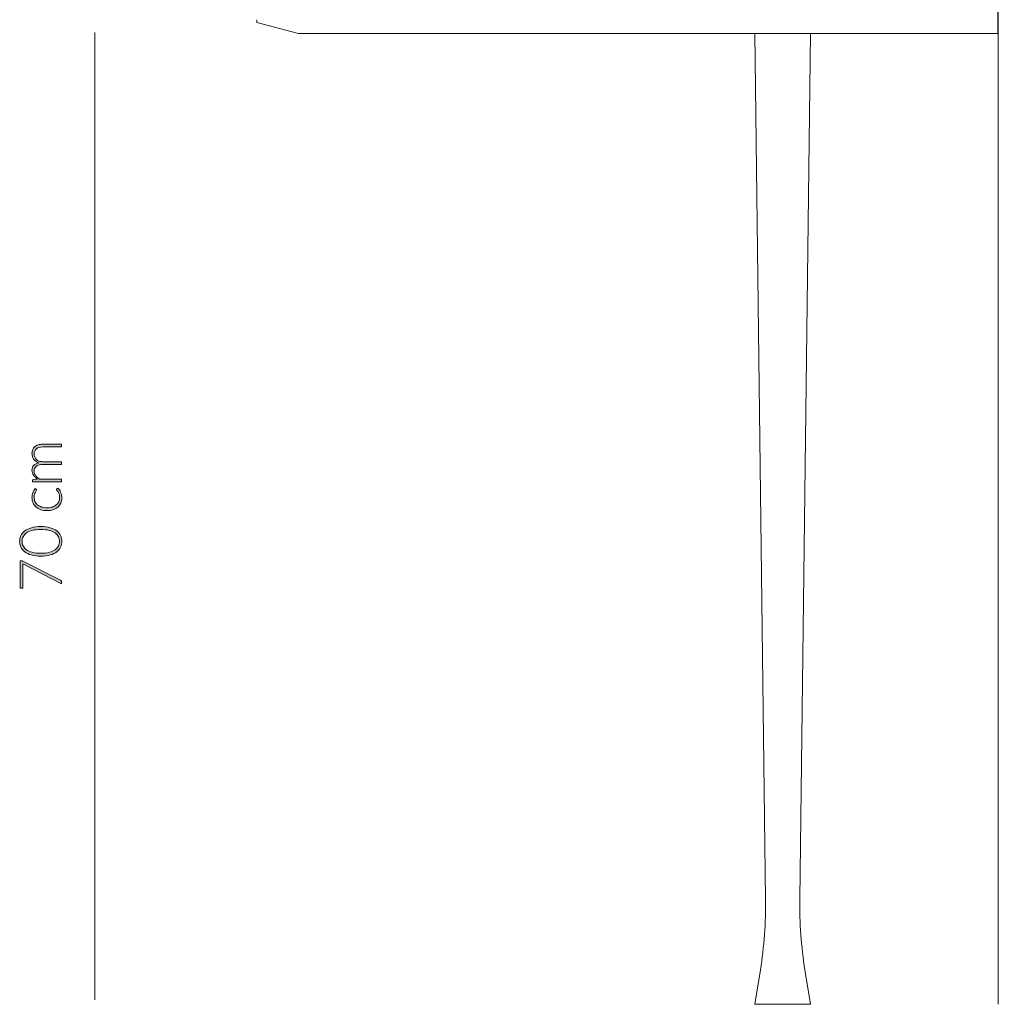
# Model space of a CAD drawing. Header units: inches. Extents: x 52 to 143, y -219 to -85.
# Tile 17 of 20: x 119 to 139, y -140 to -120. Entities that reach past the tile are written whole.
import ezdxf

# ---------------------------------------------------------------- set-up
doc = ezdxf.new("R2010")
doc.units = ezdxf.units.IN
doc.header["$MEASUREMENT"] = 0
doc.layers.add('Capa 1', color=7, linetype='Continuous')

# ---------------------------------------------------------------- blocks, each defined once
blk = doc.blocks.new('block 2')
at = {"layer": 'Capa 1'}
h = blk.add_hatch(color=251, dxfattribs=at)
h.dxf.hatch_style = 2
edge = h.paths.add_edge_path()
edge.add_spline(control_points=[(119.635, -129.438), (119.635, -129.438), (119.022, -129.438), (119.022, -129.438), (119.022, -129.438), (119.022, -129.406), (119.022, -129.406), (119.022, -129.395), (119.027, -129.389), (119.037, -129.387), (119.037, -129.387), (119.126, -129.382), (119.126, -129.382), (119.109, -129.37), (119.094, -129.357), (119.08, -129.344), (119.066, -129.33), (119.054, -129.316), (119.044, -129.3), (119.034, -129.285), (119.026, -129.268), (119.02, -129.251), (119.015, -129.233), (119.012, -129.215), (119.012, -129.196), (119.012, -129.151), (119.025, -129.115), (119.051, -129.088), (119.077, -129.062), (119.113, -129.043), (119.16, -129.034), (119.134, -129.027), (119.112, -129.016), (119.094, -129.003), (119.075, -128.99), (119.06, -128.974), (119.048, -128.957), (119.036, -128.94), (119.027, -128.921), (119.021, -128.901), (119.015, -128.88), (119.012, -128.859), (119.012, -128.838), (119.012, -128.808), (119.017, -128.78), (119.027, -128.756), (119.037, -128.732), (119.052, -128.711), (119.071, -128.694), (119.091, -128.677), (119.116, -128.664), (119.144, -128.655), (119.173, -128.646), (119.206, -128.642), (119.243, -128.642), (119.243, -128.642), (119.635, -128.642), (119.635, -128.642), (119.635, -128.642), (119.635, -128.7), (119.635, -128.7), (119.635, -128.7), (119.243, -128.7), (119.243, -128.7), (119.183, -128.7), (119.137, -128.713), (119.106, -128.739), (119.074, -128.765), (119.059, -128.802), (119.059, -128.85), (119.059, -128.872), (119.062, -128.892), (119.07, -128.912), (119.078, -128.931), (119.09, -128.948), (119.105, -128.963), (119.121, -128.978), (119.14, -128.99), (119.163, -128.999), (119.186, -129.008), (119.213, -129.012), (119.243, -129.012), (119.243, -129.012), (119.635, -129.012), (119.635, -129.012), (119.635, -129.012), (119.635, -129.071), (119.635, -129.071), (119.635, -129.071), (119.243, -129.071), (119.243, -129.071), (119.183, -129.071), (119.138, -129.083), (119.106, -129.107), (119.075, -129.131), (119.059, -129.165), (119.059, -129.211), (119.059, -129.244), (119.069, -129.275), (119.089, -129.304), (119.108, -129.332), (119.136, -129.357), (119.171, -129.38), (119.171, -129.38), (119.635, -129.38), (119.635, -129.38), (119.635, -129.38), (119.635, -129.438), (119.635, -129.438)], knot_values=[0, 0, 0, 0, 1, 1, 1, 2, 2, 2, 3, 3, 3, 4, 4, 4, 5, 5, 5, 6, 6, 6, 7, 7, 7, 8, 8, 8, 9, 9, 9, 10, 10, 10, 11, 11, 11, 12, 12, 12, 13, 13, 13, 14, 14, 14, 15, 15, 15, 16, 16, 16, 17, 17, 17, 18, 18, 18, 19, 19, 19, 20, 20, 20, 21, 21, 21, 22, 22, 22, 23, 23, 23, 24, 24, 24, 25, 25, 25, 26, 26, 26, 27, 27, 27, 28, 28, 28, 29, 29, 29, 30, 30, 30, 31, 31, 31, 32, 32, 32, 33, 33, 33, 34, 34, 34, 35, 35, 35, 36, 36, 36, 36], degree=3, periodic=1)
h = blk.add_hatch(color=251, dxfattribs=at)
h.dxf.hatch_style = 2
edge = h.paths.add_edge_path()
edge.add_spline(control_points=[(119.103, -129.595), (119.106, -129.597), (119.107, -129.599), (119.109, -129.601), (119.11, -129.603), (119.111, -129.606), (119.111, -129.609), (119.111, -129.613), (119.108, -129.619), (119.103, -129.626), (119.097, -129.633), (119.091, -129.643), (119.085, -129.655), (119.078, -129.667), (119.072, -129.681), (119.066, -129.699), (119.061, -129.717), (119.058, -129.739), (119.058, -129.764), (119.058, -129.8), (119.064, -129.831), (119.077, -129.858), (119.089, -129.886), (119.107, -129.909), (119.131, -129.928), (119.154, -129.946), (119.183, -129.961), (119.216, -129.97), (119.249, -129.98), (119.287, -129.985), (119.328, -129.985), (119.372, -129.985), (119.41, -129.98), (119.443, -129.97), (119.476, -129.96), (119.504, -129.946), (119.527, -129.927), (119.55, -129.909), (119.567, -129.886), (119.579, -129.86), (119.591, -129.834), (119.597, -129.804), (119.597, -129.772), (119.597, -129.743), (119.594, -129.718), (119.587, -129.698), (119.58, -129.678), (119.572, -129.662), (119.564, -129.649), (119.555, -129.636), (119.548, -129.626), (119.541, -129.618), (119.534, -129.61), (119.531, -129.604), (119.531, -129.6), (119.531, -129.594), (119.533, -129.59), (119.537, -129.587), (119.537, -129.587), (119.557, -129.571), (119.557, -129.571), (119.569, -129.581), (119.58, -129.593), (119.591, -129.607), (119.602, -129.622), (119.611, -129.638), (119.619, -129.656), (119.626, -129.674), (119.633, -129.694), (119.637, -129.715), (119.641, -129.736), (119.643, -129.758), (119.643, -129.781), (119.643, -129.82), (119.636, -129.856), (119.622, -129.888), (119.608, -129.92), (119.588, -129.948), (119.56, -129.971), (119.533, -129.995), (119.5, -130.013), (119.461, -130.026), (119.423, -130.039), (119.378, -130.045), (119.328, -130.045), (119.281, -130.045), (119.239, -130.039), (119.2, -130.027), (119.161, -130.014), (119.128, -129.996), (119.1, -129.973), (119.072, -129.949), (119.05, -129.92), (119.035, -129.886), (119.019, -129.851), (119.012, -129.812), (119.012, -129.767), (119.012, -129.728), (119.018, -129.692), (119.031, -129.661), (119.044, -129.63), (119.061, -129.603), (119.082, -129.58), (119.082, -129.58), (119.103, -129.595), (119.103, -129.595)], knot_values=[0, 0, 0, 0, 1, 1, 1, 2, 2, 2, 3, 3, 3, 4, 4, 4, 5, 5, 5, 6, 6, 6, 7, 7, 7, 8, 8, 8, 9, 9, 9, 10, 10, 10, 11, 11, 11, 12, 12, 12, 13, 13, 13, 14, 14, 14, 15, 15, 15, 16, 16, 16, 17, 17, 17, 18, 18, 18, 19, 19, 19, 20, 20, 20, 21, 21, 21, 22, 22, 22, 23, 23, 23, 24, 24, 24, 25, 25, 25, 26, 26, 26, 27, 27, 27, 28, 28, 28, 29, 29, 29, 30, 30, 30, 31, 31, 31, 32, 32, 32, 33, 33, 33, 34, 34, 34, 35, 35, 35, 35], degree=3, periodic=1)
h = blk.add_hatch(color=251, dxfattribs=at)
h.dxf.hatch_style = 2
edge = h.paths.add_edge_path()
edge.add_spline(control_points=[(119.199, -130.383), (119.275, -130.383), (119.341, -130.391), (119.397, -130.407), (119.453, -130.424), (119.499, -130.446), (119.536, -130.475), (119.573, -130.503), (119.6, -130.536), (119.618, -130.574), (119.636, -130.612), (119.645, -130.653), (119.645, -130.696), (119.645, -130.739), (119.636, -130.78), (119.618, -130.818), (119.6, -130.855), (119.573, -130.888), (119.536, -130.917), (119.499, -130.945), (119.453, -130.968), (119.397, -130.984), (119.341, -131), (119.275, -131.008), (119.199, -131.008), (119.122, -131.008), (119.056, -131), (119, -130.984), (118.944, -130.968), (118.898, -130.945), (118.861, -130.917), (118.824, -130.888), (118.797, -130.855), (118.779, -130.818), (118.761, -130.78), (118.752, -130.739), (118.752, -130.696), (118.752, -130.653), (118.761, -130.612), (118.779, -130.574), (118.797, -130.536), (118.824, -130.503), (118.861, -130.475), (118.898, -130.446), (118.944, -130.424), (119, -130.407), (119.056, -130.391), (119.122, -130.383), (119.199, -130.383)], knot_values=[0, 0, 0, 0, 1, 1, 1, 2, 2, 2, 3, 3, 3, 4, 4, 4, 5, 5, 5, 6, 6, 6, 7, 7, 7, 8, 8, 8, 9, 9, 9, 10, 10, 10, 11, 11, 11, 12, 12, 12, 13, 13, 13, 14, 14, 14, 15, 15, 15, 16, 16, 16, 16], degree=3, periodic=1)
edge = h.paths.add_edge_path()
edge.add_spline(control_points=[(119.199, -130.444), (119.128, -130.444), (119.067, -130.451), (119.017, -130.465), (118.967, -130.478), (118.926, -130.496), (118.894, -130.519), (118.862, -130.542), (118.839, -130.569), (118.824, -130.599), (118.809, -130.63), (118.802, -130.662), (118.802, -130.696), (118.802, -130.73), (118.809, -130.762), (118.824, -130.792), (118.839, -130.823), (118.862, -130.849), (118.894, -130.872), (118.926, -130.895), (118.967, -130.914), (119.017, -130.927), (119.067, -130.941), (119.128, -130.948), (119.199, -130.948), (119.27, -130.948), (119.33, -130.941), (119.38, -130.927), (119.43, -130.914), (119.471, -130.895), (119.503, -130.872), (119.535, -130.849), (119.558, -130.823), (119.573, -130.792), (119.588, -130.762), (119.595, -130.73), (119.595, -130.696), (119.595, -130.662), (119.588, -130.63), (119.573, -130.599), (119.558, -130.569), (119.535, -130.542), (119.503, -130.519), (119.471, -130.496), (119.43, -130.478), (119.38, -130.465), (119.33, -130.451), (119.27, -130.444), (119.199, -130.444)], knot_values=[0, 0, 0, 0, 1, 1, 1, 2, 2, 2, 3, 3, 3, 4, 4, 4, 5, 5, 5, 6, 6, 6, 7, 7, 7, 8, 8, 8, 9, 9, 9, 10, 10, 10, 11, 11, 11, 12, 12, 12, 13, 13, 13, 14, 14, 14, 15, 15, 15, 16, 16, 16, 16], degree=3, periodic=1)
h = blk.add_hatch(color=251, dxfattribs=at)
h.dxf.hatch_style = 2
edge = h.paths.add_edge_path()
edge.add_spline(control_points=[(118.762, -131.108), (118.762, -131.108), (118.789, -131.108), (118.789, -131.108), (118.796, -131.108), (118.802, -131.109), (118.807, -131.11), (118.812, -131.112), (118.817, -131.113), (118.82, -131.115), (118.82, -131.115), (119.613, -131.516), (119.613, -131.516), (119.62, -131.519), (119.625, -131.523), (119.629, -131.529), (119.633, -131.535), (119.635, -131.542), (119.635, -131.551), (119.635, -131.551), (119.635, -131.591), (119.635, -131.591), (119.635, -131.591), (118.846, -131.188), (118.846, -131.188), (118.835, -131.183), (118.825, -131.176), (118.817, -131.169), (118.817, -131.169), (118.817, -131.672), (118.817, -131.672), (118.817, -131.677), (118.815, -131.681), (118.812, -131.684), (118.809, -131.687), (118.804, -131.688), (118.8, -131.688), (118.8, -131.688), (118.762, -131.688), (118.762, -131.688), (118.762, -131.688), (118.762, -131.108), (118.762, -131.108)], knot_values=[0, 0, 0, 0, 1, 1, 1, 2, 2, 2, 3, 3, 3, 4, 4, 4, 5, 5, 5, 6, 6, 6, 7, 7, 7, 8, 8, 8, 9, 9, 9, 10, 10, 10, 11, 11, 11, 12, 12, 12, 13, 13, 13, 14, 14, 14, 14], degree=3, periodic=1)
at = {"layer": 'Capa 1', "lineweight": 0}
for points, knots in [([(119.635, -129.438), (119.635, -129.438), (119.022, -129.438), (119.022, -129.438), (119.022, -129.438), (119.022, -129.406), (119.022, -129.406), (119.022, -129.395), (119.027, -129.389), (119.037, -129.387), (119.037, -129.387), (119.126, -129.382), (119.126, -129.382), (119.109, -129.37), (119.094, -129.357), (119.08, -129.344), (119.066, -129.33), (119.054, -129.316), (119.044, -129.3), (119.034, -129.285), (119.026, -129.268), (119.02, -129.251), (119.015, -129.233), (119.012, -129.215), (119.012, -129.196), (119.012, -129.151), (119.025, -129.115), (119.051, -129.088), (119.077, -129.062), (119.113, -129.043), (119.16, -129.034), (119.134, -129.027), (119.112, -129.016), (119.094, -129.003), (119.075, -128.99), (119.06, -128.974), (119.048, -128.957), (119.036, -128.94), (119.027, -128.921), (119.021, -128.901), (119.015, -128.88), (119.012, -128.859), (119.012, -128.838), (119.012, -128.808), (119.017, -128.78), (119.027, -128.756), (119.037, -128.732), (119.052, -128.711), (119.071, -128.694), (119.091, -128.677), (119.116, -128.664), (119.144, -128.655), (119.173, -128.646), (119.206, -128.642), (119.243, -128.642), (119.243, -128.642), (119.635, -128.642), (119.635, -128.642), (119.635, -128.642), (119.635, -128.7), (119.635, -128.7), (119.635, -128.7), (119.243, -128.7), (119.243, -128.7), (119.183, -128.7), (119.137, -128.713), (119.106, -128.739), (119.074, -128.765), (119.059, -128.802), (119.059, -128.85), (119.059, -128.872), (119.062, -128.892), (119.07, -128.912), (119.078, -128.931), (119.09, -128.948), (119.105, -128.963), (119.121, -128.978), (119.14, -128.99), (119.163, -128.999), (119.186, -129.008), (119.213, -129.012), (119.243, -129.012), (119.243, -129.012), (119.635, -129.012), (119.635, -129.012), (119.635, -129.012), (119.635, -129.071), (119.635, -129.071), (119.635, -129.071), (119.243, -129.071), (119.243, -129.071), (119.183, -129.071), (119.138, -129.083), (119.106, -129.107), (119.075, -129.131), (119.059, -129.165), (119.059, -129.211), (119.059, -129.244), (119.069, -129.275), (119.089, -129.304), (119.108, -129.332), (119.136, -129.357), (119.171, -129.38), (119.171, -129.38), (119.635, -129.38), (119.635, -129.38), (119.635, -129.38), (119.635, -129.438), (119.635, -129.438)], [0, 0, 0, 0, 1, 1, 1, 2, 2, 2, 3, 3, 3, 4, 4, 4, 5, 5, 5, 6, 6, 6, 7, 7, 7, 8, 8, 8, 9, 9, 9, 10, 10, 10, 11, 11, 11, 12, 12, 12, 13, 13, 13, 14, 14, 14, 15, 15, 15, 16, 16, 16, 17, 17, 17, 18, 18, 18, 19, 19, 19, 20, 20, 20, 21, 21, 21, 22, 22, 22, 23, 23, 23, 24, 24, 24, 25, 25, 25, 26, 26, 26, 27, 27, 27, 28, 28, 28, 29, 29, 29, 30, 30, 30, 31, 31, 31, 32, 32, 32, 33, 33, 33, 34, 34, 34, 35, 35, 35, 36, 36, 36, 36]), ([(119.103, -129.595), (119.106, -129.597), (119.107, -129.599), (119.109, -129.601), (119.11, -129.603), (119.111, -129.606), (119.111, -129.609), (119.111, -129.613), (119.108, -129.619), (119.103, -129.626), (119.097, -129.633), (119.091, -129.643), (119.085, -129.655), (119.078, -129.667), (119.072, -129.681), (119.066, -129.699), (119.061, -129.717), (119.058, -129.739), (119.058, -129.764), (119.058, -129.8), (119.064, -129.831), (119.077, -129.858), (119.089, -129.886), (119.107, -129.909), (119.131, -129.928), (119.154, -129.946), (119.183, -129.961), (119.216, -129.97), (119.249, -129.98), (119.287, -129.985), (119.328, -129.985), (119.372, -129.985), (119.41, -129.98), (119.443, -129.97), (119.476, -129.96), (119.504, -129.946), (119.527, -129.927), (119.55, -129.909), (119.567, -129.886), (119.579, -129.86), (119.591, -129.834), (119.597, -129.804), (119.597, -129.772), (119.597, -129.743), (119.594, -129.718), (119.587, -129.698), (119.58, -129.678), (119.572, -129.662), (119.564, -129.649), (119.555, -129.636), (119.548, -129.626), (119.541, -129.618), (119.534, -129.61), (119.531, -129.604), (119.531, -129.6), (119.531, -129.594), (119.533, -129.59), (119.537, -129.587), (119.537, -129.587), (119.557, -129.571), (119.557, -129.571), (119.569, -129.581), (119.58, -129.593), (119.591, -129.607), (119.602, -129.622), (119.611, -129.638), (119.619, -129.656), (119.626, -129.674), (119.633, -129.694), (119.637, -129.715), (119.641, -129.736), (119.643, -129.758), (119.643, -129.781), (119.643, -129.82), (119.636, -129.856), (119.622, -129.888), (119.608, -129.92), (119.588, -129.948), (119.56, -129.971), (119.533, -129.995), (119.5, -130.013), (119.461, -130.026), (119.423, -130.039), (119.378, -130.045), (119.328, -130.045), (119.281, -130.045), (119.239, -130.039), (119.2, -130.027), (119.161, -130.014), (119.128, -129.996), (119.1, -129.973), (119.072, -129.949), (119.05, -129.92), (119.035, -129.886), (119.019, -129.851), (119.012, -129.812), (119.012, -129.767), (119.012, -129.728), (119.018, -129.692), (119.031, -129.661), (119.044, -129.63), (119.061, -129.603), (119.082, -129.58), (119.082, -129.58), (119.103, -129.595), (119.103, -129.595)], [0, 0, 0, 0, 1, 1, 1, 2, 2, 2, 3, 3, 3, 4, 4, 4, 5, 5, 5, 6, 6, 6, 7, 7, 7, 8, 8, 8, 9, 9, 9, 10, 10, 10, 11, 11, 11, 12, 12, 12, 13, 13, 13, 14, 14, 14, 15, 15, 15, 16, 16, 16, 17, 17, 17, 18, 18, 18, 19, 19, 19, 20, 20, 20, 21, 21, 21, 22, 22, 22, 23, 23, 23, 24, 24, 24, 25, 25, 25, 26, 26, 26, 27, 27, 27, 28, 28, 28, 29, 29, 29, 30, 30, 30, 31, 31, 31, 32, 32, 32, 33, 33, 33, 34, 34, 34, 35, 35, 35, 35]), ([(119.199, -130.383), (119.275, -130.383), (119.341, -130.391), (119.397, -130.407), (119.453, -130.424), (119.499, -130.446), (119.536, -130.475), (119.573, -130.503), (119.6, -130.536), (119.618, -130.574), (119.636, -130.612), (119.645, -130.653), (119.645, -130.696), (119.645, -130.739), (119.636, -130.78), (119.618, -130.818), (119.6, -130.855), (119.573, -130.888), (119.536, -130.917), (119.499, -130.945), (119.453, -130.968), (119.397, -130.984), (119.341, -131), (119.275, -131.008), (119.199, -131.008), (119.122, -131.008), (119.056, -131), (119, -130.984), (118.944, -130.968), (118.898, -130.945), (118.861, -130.917), (118.824, -130.888), (118.797, -130.855), (118.779, -130.818), (118.761, -130.78), (118.752, -130.739), (118.752, -130.696), (118.752, -130.653), (118.761, -130.612), (118.779, -130.574), (118.797, -130.536), (118.824, -130.503), (118.861, -130.475), (118.898, -130.446), (118.944, -130.424), (119, -130.407), (119.056, -130.391), (119.122, -130.383), (119.199, -130.383)], [0, 0, 0, 0, 1, 1, 1, 2, 2, 2, 3, 3, 3, 4, 4, 4, 5, 5, 5, 6, 6, 6, 7, 7, 7, 8, 8, 8, 9, 9, 9, 10, 10, 10, 11, 11, 11, 12, 12, 12, 13, 13, 13, 14, 14, 14, 15, 15, 15, 16, 16, 16, 16]), ([(119.199, -130.444), (119.128, -130.444), (119.067, -130.451), (119.017, -130.465), (118.967, -130.478), (118.926, -130.496), (118.894, -130.519), (118.862, -130.542), (118.839, -130.569), (118.824, -130.599), (118.809, -130.63), (118.802, -130.662), (118.802, -130.696), (118.802, -130.73), (118.809, -130.762), (118.824, -130.792), (118.839, -130.823), (118.862, -130.849), (118.894, -130.872), (118.926, -130.895), (118.967, -130.914), (119.017, -130.927), (119.067, -130.941), (119.128, -130.948), (119.199, -130.948), (119.27, -130.948), (119.33, -130.941), (119.38, -130.927), (119.43, -130.914), (119.471, -130.895), (119.503, -130.872), (119.535, -130.849), (119.558, -130.823), (119.573, -130.792), (119.588, -130.762), (119.595, -130.73), (119.595, -130.696), (119.595, -130.662), (119.588, -130.63), (119.573, -130.599), (119.558, -130.569), (119.535, -130.542), (119.503, -130.519), (119.471, -130.496), (119.43, -130.478), (119.38, -130.465), (119.33, -130.451), (119.27, -130.444), (119.199, -130.444)], [0, 0, 0, 0, 1, 1, 1, 2, 2, 2, 3, 3, 3, 4, 4, 4, 5, 5, 5, 6, 6, 6, 7, 7, 7, 8, 8, 8, 9, 9, 9, 10, 10, 10, 11, 11, 11, 12, 12, 12, 13, 13, 13, 14, 14, 14, 15, 15, 15, 16, 16, 16, 16]), ([(118.762, -131.108), (118.762, -131.108), (118.789, -131.108), (118.789, -131.108), (118.796, -131.108), (118.802, -131.109), (118.807, -131.11), (118.812, -131.112), (118.817, -131.113), (118.82, -131.115), (118.82, -131.115), (119.613, -131.516), (119.613, -131.516), (119.62, -131.519), (119.625, -131.523), (119.629, -131.529), (119.633, -131.535), (119.635, -131.542), (119.635, -131.551), (119.635, -131.551), (119.635, -131.591), (119.635, -131.591), (119.635, -131.591), (118.846, -131.188), (118.846, -131.188), (118.835, -131.183), (118.825, -131.176), (118.817, -131.169), (118.817, -131.169), (118.817, -131.672), (118.817, -131.672), (118.817, -131.677), (118.815, -131.681), (118.812, -131.684), (118.809, -131.687), (118.804, -131.688), (118.8, -131.688), (118.8, -131.688), (118.762, -131.688), (118.762, -131.688), (118.762, -131.688), (118.762, -131.108), (118.762, -131.108)], [0, 0, 0, 0, 1, 1, 1, 2, 2, 2, 3, 3, 3, 4, 4, 4, 5, 5, 5, 6, 6, 6, 7, 7, 7, 8, 8, 8, 9, 9, 9, 10, 10, 10, 11, 11, 11, 12, 12, 12, 13, 13, 13, 14, 14, 14, 14])]:
    blk.add_open_spline(points, degree=3, knots=knots, dxfattribs=at)

msp = doc.modelspace()

# ---------------------------------------------------------------- linework, layer by layer
at = {"layer": 'Capa 1', "color": 7, "lineweight": 9}
msp.add_lwpolyline([(139.447, -94.112), (139.447, -140.482)], dxfattribs=at)
at = {"layer": 'Capa 1', "color": 7, "lineweight": 5}
for points in [[(139.439, -119.669), (139.437, -119.435)], [(123.77, -119.669), (123.77, -119.728)], [(139.437, -119.669), (139.429, -119.669)], [(139.437, -119.669), (139.437, -119.728)], [(139.439, -119.669), (139.439, -119.728)], [(123.77, -119.727), (124.645, -119.962)], [(139.429, -119.727), (139.437, -119.727)], [(139.437, -119.727), (139.437, -119.962)], [(139.437, -119.962), (139.439, -119.728)], [(126.489, -119.962), (124.645, -119.962)], [(136.547, -119.962), (126.49, -119.962)], [(134.301, -119.962), (134.525, -138.259)], [(135.248, -138.259), (135.473, -119.962)], [(137.468, -119.962), (136.546, -119.962)], [(137.967, -119.962), (137.929, -119.962), (137.86, -119.962), (137.76, -119.962), (137.629, -119.962), (137.468, -119.962)], [(139.204, -119.962), (137.968, -119.962)], [(139.437, -119.962), (139.204, -119.962)], [(139.437, -119.962), (139.437, -119.962)], [(134.416, -139.756), (134.301, -140.478)], [(135.473, -140.478), (135.357, -139.756)], [(135.473, -140.478), (134.301, -140.478)]]:
    msp.add_lwpolyline(points, dxfattribs=at)
at = {"layer": 'Capa 1', "color": 251, "lineweight": 9}
msp.add_lwpolyline([(120.345, -119.939), (120.345, -140.387)], dxfattribs=at)
at = {"layer": 'Capa 1', "color": 7, "lineweight": 5}
for points in [[(134.416, -139.756), (134.495, -139.262), (134.532, -138.761), (134.525, -138.259)], [(135.248, -138.259), (135.242, -138.761), (135.278, -139.262), (135.357, -139.756)]]:
    msp.add_open_spline(points, degree=3, dxfattribs=at)

# ---------------------------------------------------------------- block references
at = {"layer": 'Capa 1'}
msp.add_blockref('block 2', (0, 0), dxfattribs=at)

doc.saveas('drawing.dxf')
